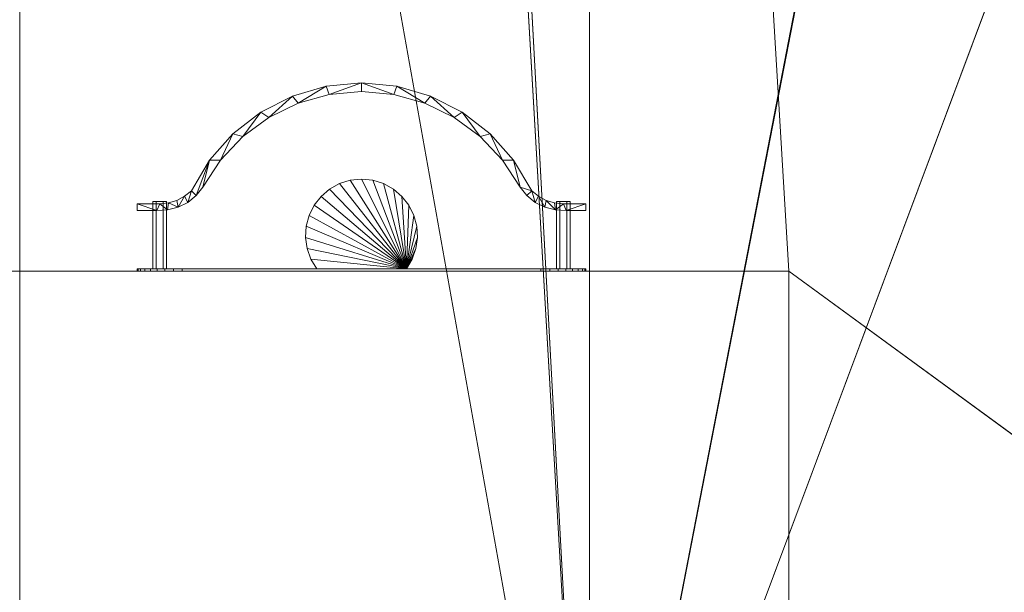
# Model space of a CAD drawing. Header units: inches. Extents: x -263 to 528, y -1 to 602.
# Tile 70 of 256: x -4 to 14, y 119 to 129. Entities that reach past the tile are written whole.
import ezdxf

# ---------------------------------------------------------------- set-up
doc = ezdxf.new("R2010")
doc.units = ezdxf.units.IN
doc.header["$MEASUREMENT"] = 0
for name, color, linetype in [('New_Twindo - Walls', 7, 'Continuous'), ('Twindo - Lighting', 7, 'Continuous'), ('Twindo - Slabs', 7, 'Continuous'), ('Twindo - Walls', 7, 'Continuous')]:
    doc.layers.add(name, color=color, linetype=linetype)
doc.layers.add('Twindo - Lighting_Pen_No__10', color=1, linetype='Continuous', lineweight=18)

# ---------------------------------------------------------------- blocks, each defined once
blk = doc.blocks.new('Wall_508F0D8F-DDAE-401D-A6CD-325CE4ED6477', base_point=(-132, 124.5))
at = {"layer": 'Twindo - Walls', "lineweight": 0}
mesh = blk.add_polyface(dxfattribs=at)
corners = [(-142.5, 124.5, 101), (10, 124.5, 101), (10, 124.5, -6), (-142.5, 124.5, -6), (-132, 124.5, 93.5), (-132, 124.5, 28), (-5, 124.5, 28), (-5, 124.5, 93.5), (-142.5, 104, 101), (10, 104, 101), (10, 104, -6), (-142.5, 104, -6), (-132, 109, 28), (-132, 109, 93.5), (-5, 109, 28), (-5, 109, 93.5)]
mesh.append_faces([[corners[k] for k in face] for face in [(8, 9, 1, 0), (9, 10, 2, 1), (3, 2, 10, 11), (8, 0, 3, 11), (12, 5, 4, 13), (14, 6, 5, 12), (15, 7, 6, 14), (13, 4, 7, 15), (11, 10, 9, 8), (12, 13, 15, 14)]], dxfattribs={"color": 254})
mesh.append_faces([[corners[k] for k in face] for face in [(3, 5, 2), (2, 6, 1)]], dxfattribs={"vtx0": -1, "vtx1": -1, "color": 254})
mesh.append_faces([[corners[k] for k in face] for face in [(7, 0, 1), (0, 4, 5), (2, 5, 6)]], dxfattribs={"vtx0": -1, "vtx2": -1, "color": 254})
mesh.append_faces([[corners[k] for k in face] for face in [(7, 4, 0), (6, 7, 1), (3, 0, 5)]], dxfattribs={"vtx1": -1, "vtx2": -1, "color": 254})
blk = doc.blocks.new('Slab_D0BD3B49-249D-4DA8-80D4-D821BCE50D6B', base_point=(-249.5, 387))
at = {"layer": 'Twindo - Slabs', "lineweight": 0}
mesh = blk.add_polyface(dxfattribs=at)
corners = [(-192, 387), (-249.5, 387), (-249.5, 387, -6), (-192, 387, -6), (-89.75, 579.5), (-249.5, 579.5), (-192, 134.5), (-132, 134.5), (-132, 124.5), (10, 124.5), (10, 13.75), (161.5, 13.75), (161.5, 6.5), (252, 6.5), (252, 14), (415.5, 14), (415.5, 322.5), (222.5, 322.5), (222.5, 357.5), (-4, 357.5), (-4, 413), (101.5, 413), (101.5, 553.5), (-89.75, 553.5), (-249.5, 579.5, -6), (-192, 134.5, -6), (-89.75, 579.5, -6), (-89.75, 553.5, -6), (101.5, 553.5, -6), (101.5, 413, -6), (-4, 413, -6), (-4, 357.5, -6), (222.5, 357.5, -6), (222.5, 322.5, -6), (415.5, 322.5, -6), (415.5, 14, -6), (252, 14, -6), (252, 6.5, -6), (161.5, 6.5, -6), (161.5, 13.75, -6), (10, 13.75, -6), (10, 124.5, -6), (-132, 124.5, -6), (-132, 134.5, -6)]
mesh.append_faces([[corners[k] for k in face] for face in [(0, 1, 2, 3), (1, 5, 24, 2), (6, 0, 3, 25), (5, 4, 26, 24), (7, 6, 25, 43), (8, 7, 43, 42), (9, 8, 42, 41), (10, 9, 41, 40), (11, 10, 40, 39), (12, 11, 39, 38), (13, 12, 38, 37), (14, 13, 37, 36), (15, 14, 36, 35), (16, 15, 35, 34), (17, 16, 34, 33), (18, 17, 33, 32), (19, 18, 32, 31), (20, 19, 31, 30), (21, 20, 30, 29), (22, 21, 29, 28), (23, 22, 28, 27), (4, 23, 27, 26)]], dxfattribs={"color": 254})
mesh.append_faces([[corners[k] for k in face] for face in [(22, 20, 21), (16, 14, 15)]], dxfattribs={"vtx0": -1, "color": 254})
mesh.append_faces([[corners[k] for k in face] for face in [(28, 30, 27), (34, 36, 33)]], dxfattribs={"vtx0": -1, "vtx1": -1, "color": 254})
mesh.append_faces([[corners[k] for k in face] for face in [(4, 0, 7), (19, 23, 8), (19, 9, 11), (43, 3, 26), (42, 27, 31), (39, 41, 31)]], dxfattribs={"vtx0": -1, "vtx1": -1, "vtx2": -1, "color": 254})
mesh.append_faces([[corners[k] for k in face] for face in [(23, 7, 8), (19, 8, 9), (17, 11, 12), (17, 12, 13), (17, 13, 14), (3, 24, 26), (43, 26, 27), (39, 31, 32), (39, 32, 33)]], dxfattribs={"vtx0": -1, "vtx2": -1, "color": 254})
mesh.append_faces([[corners[k] for k in face] for face in [(29, 30, 28), (35, 36, 34)]], dxfattribs={"vtx1": -1, "color": 254})
mesh.append_faces([[corners[k] for k in face] for face in [(4, 5, 0), (23, 4, 7), (19, 20, 23), (22, 23, 20), (18, 19, 11), (17, 18, 11), (16, 17, 14), (42, 43, 27), (30, 31, 27), (41, 42, 31), (38, 39, 33), (37, 38, 33), (36, 37, 33)]], dxfattribs={"vtx1": -1, "vtx2": -1, "color": 254})
mesh.append_faces([[corners[k] for k in face] for face in [(5, 1, 0), (0, 6, 7), (9, 10, 11), (3, 2, 24), (43, 25, 3), (39, 40, 41)]], dxfattribs={"vtx2": -1, "color": 254})
blk = doc.blocks.new('Slab_C16FED3F-F51D-4887-95C2-45D370958F54', base_point=(-255.75, 595))
at = {"layer": 'Twindo - Slabs', "lineweight": 0}
mesh = blk.add_polyface(dxfattribs=at)
corners = [(95.5, 568, 128), (95.5, 570, 128), (-75.75, 570, 128), (-75.75, 595, 128), (-255.75, 595, 128), (-255.75, 379, 128), (-198, 379, 128), (-198, 134.5, 128), (-136, 134.5, 128), (-136, 110.5, 128), (6.5, 110.5, 128), (6.5, 6.5, 128), (315.5, 6.5, 128), (315.5, 8, 128), (378.5, 8, 128), (378.5, 6.5, 128), (523, 6.5, 128), (523, 132.25, 128), (421.5, 132.25, 128), (421.5, 333, 128), (239, 333, 128), (239, 391.501, 128), (240, 391.501, 128), (240, 457, 128), (237, 457, 128), (237, 568, 128), (201, 127.5, 128), (201, 128.125, 128), (244.5, 128.125, 128), (244.5, 127.5, 128), (244.5, 15, 128), (161.5, 15, 128), (161.5, 146.5, 128), (200.935, 146.5, 128), (200.997, 146.5, 128), (200.997, 128.5, 128), (95.5, 568, 101), (95.5, 570, 101), (-75.75, 570, 101), (-75.75, 595, 101), (-255.75, 595, 101), (-255.75, 379, 101), (-198, 379, 101), (-198, 134.5, 101), (-136, 134.5, 101), (-136, 110.5, 101), (6.5, 110.5, 101), (6.5, 6.5, 101), (315.5, 6.5, 101), (315.5, 8, 101), (378.5, 8, 101), (378.5, 6.5, 101), (523, 6.5, 101), (523, 132.25, 101), (421.5, 132.25, 101), (421.5, 333, 101), (239, 333, 101), (239, 391.501, 101), (240, 391.501, 101), (240, 457, 101), (237, 457, 101), (237, 568, 101), (201, 127.5, 120), (201, 128, 120), (201, 128.125, 120), (244.5, 128.125, 120), (244.5, 128, 120), (244.5, 127.5, 120), (244.5, 127.5, 101), (244.5, 15, 101), (161.5, 15, 101), (161.5, 146.5, 101), (200.935, 146.5, 101), (200.997, 146.5, 101), (200.997, 128.5, 114.5), (201, 127.5, 101)]
mesh.append_faces([[corners[k] for k in face] for face in [(36, 37, 1, 0), (37, 38, 2, 1), (38, 39, 3, 2), (39, 40, 4, 3), (40, 41, 5, 4), (41, 42, 6, 5), (42, 43, 7, 6), (43, 44, 8, 7), (44, 45, 9, 8), (45, 46, 10, 9), (46, 47, 11, 10), (47, 48, 12, 11), (48, 49, 13, 12), (49, 50, 14, 13), (50, 51, 15, 14), (51, 52, 16, 15), (52, 53, 17, 16), (53, 54, 18, 17), (54, 55, 19, 18), (55, 56, 20, 19), (56, 57, 21, 20), (57, 58, 22, 21), (58, 59, 23, 22), (59, 60, 24, 23), (60, 61, 25, 24), (61, 36, 0, 25), (28, 27, 64, 65), (69, 70, 31, 30), (70, 71, 32, 31), (33, 32, 71, 72), (33, 72, 73, 34), (34, 73, 74, 35), (62, 67, 66, 63), (65, 64, 63, 66), (67, 62, 75, 68), (72, 74, 73)]], dxfattribs={"color": 254})
mesh.append_faces([[corners[k] for k in face] for face in [(23, 21, 22), (27, 63, 64), (29, 66, 67), (29, 69, 30), (75, 74, 72), (52, 54, 53)]], dxfattribs={"vtx0": -1, "color": 254})
mesh.append_faces([[corners[k] for k in face] for face in [(16, 18, 15), (59, 57, 60)]], dxfattribs={"vtx0": -1, "vtx1": -1, "color": 254})
mesh.append_faces([[corners[k] for k in face] for face in [(3, 6, 8), (31, 0, 11), (0, 32, 34), (24, 34, 27), (20, 24, 27), (28, 30, 12), (20, 28, 13), (75, 26, 74), (44, 42, 39), (47, 36, 70), (75, 60, 56), (49, 68, 56)]], dxfattribs={"vtx0": -1, "vtx1": -1, "vtx2": -1, "color": 254})
mesh.append_faces([[corners[k] for k in face] for face in [(2, 8, 9), (2, 9, 10), (0, 10, 11), (20, 27, 28), (30, 11, 12), (28, 12, 13), (20, 13, 14), (18, 14, 15), (42, 40, 39), (44, 39, 38), (46, 38, 37), (46, 37, 36), (72, 36, 61), (75, 61, 60), (47, 70, 69), (49, 69, 68), (50, 56, 55), (50, 55, 54)]], dxfattribs={"vtx0": -1, "vtx2": -1, "color": 254})
mesh.append_faces([[corners[k] for k in face] for face in [(17, 18, 16), (58, 57, 59)]], dxfattribs={"vtx1": -1, "color": 254})
mesh.append_faces([[corners[k] for k in face] for face in [(3, 4, 6), (2, 3, 8), (1, 2, 10), (0, 1, 10), (31, 32, 0), (25, 0, 34), (24, 25, 34), (20, 21, 24), (23, 24, 21), (30, 31, 11), (19, 20, 14), (18, 19, 14), (45, 44, 38), (46, 45, 38), (47, 46, 36), (71, 70, 36), (72, 71, 36), (75, 72, 61), (57, 56, 60), (68, 75, 56), (48, 47, 69), (49, 48, 69), (50, 49, 56), (51, 50, 54), (52, 51, 54)]], dxfattribs={"vtx1": -1, "vtx2": -1, "color": 254})
mesh.append_faces([[corners[k] for k in face] for face in [(4, 5, 6), (6, 7, 8), (26, 35, 74), (42, 41, 40), (44, 43, 42)]], dxfattribs={"vtx2": -1, "color": 254})
mesh.append_faces([[corners[k] for k in face] for face in [(27, 26, 62, 63), (29, 28, 65, 66), (29, 67, 68, 69)]], dxfattribs={"vtx3": -1, "color": 254})
blk = doc.blocks.new('Slab_ED5BE3F0-089E-41BE-87EB-5EA2DDB2F362', base_point=(-198, 134.5))
at = {"layer": 'Twindo - Slabs', "lineweight": 0}
mesh = blk.add_polyface(dxfattribs=at)
corners = [(-198, 134.5, 254), (-198, 134.5, 246.5), (-136, 134.5, 246.5), (-136, 134.5, 254), (-198, 379, 254), (-198, 379, 246.5), (-75.75, 379, 246.5), (-75.75, 378, 246.5), (-9, 378, 246.5), (-9, 395.501, 246.5), (113, 395.501, 246.5), (113, 397.501, 246.5), (155, 397.501, 246.5), (155, 197, 246.5), (150.5, 197, 246.5), (150.5, 6.5, 246.5), (6.5, 6.5, 246.5), (6.5, 110.5, 246.5), (-136, 110.5, 246.5), (-136, 110.5, 254), (6.5, 110.5, 254), (6.5, 6.5, 254), (150.5, 6.5, 254), (150.5, 197, 254), (155, 197, 254), (155, 397.501, 254), (113, 397.501, 254), (113, 395.501, 254), (-9, 395.501, 254), (-9, 378, 254), (-75.75, 378, 254), (-75.75, 379, 254)]
mesh.append_faces([[corners[k] for k in face] for face in [(0, 1, 2, 3), (4, 5, 1, 0), (3, 2, 18, 19), (31, 6, 5, 4), (30, 7, 6, 31), (29, 8, 7, 30), (28, 9, 8, 29), (27, 10, 9, 28), (26, 11, 10, 27), (25, 12, 11, 26), (24, 13, 12, 25), (23, 14, 13, 24), (22, 15, 14, 23), (21, 16, 15, 22), (20, 17, 16, 21), (19, 18, 17, 20)]], dxfattribs={"color": 254})
mesh.append_faces([[corners[k] for k in face] for face in [(25, 23, 24)]], dxfattribs={"vtx0": -1, "color": 254})
mesh.append_faces([[corners[k] for k in face] for face in [(12, 14, 11)]], dxfattribs={"vtx0": -1, "vtx1": -1, "color": 254})
mesh.append_faces([[corners[k] for k in face] for face in [(2, 5, 6), (2, 6, 7), (18, 7, 8), (17, 8, 9), (17, 9, 10), (14, 10, 11), (30, 3, 19), (29, 19, 20), (27, 20, 21), (27, 21, 22), (27, 22, 23)]], dxfattribs={"vtx0": -1, "vtx2": -1, "color": 254})
mesh.append_faces([[corners[k] for k in face] for face in [(13, 14, 12)]], dxfattribs={"vtx1": -1, "color": 254})
mesh.append_faces([[corners[k] for k in face] for face in [(18, 2, 7), (17, 18, 8), (16, 17, 10), (15, 16, 10), (14, 15, 10), (31, 4, 3), (30, 31, 3), (29, 30, 19), (28, 29, 20), (27, 28, 20), (26, 27, 23), (25, 26, 23)]], dxfattribs={"vtx1": -1, "vtx2": -1, "color": 254})
mesh.append_faces([[corners[k] for k in face] for face in [(2, 1, 5), (4, 0, 3)]], dxfattribs={"vtx2": -1, "color": 254})
blk = doc.blocks.new('Wall_DFD9C95A-FD87-4EB6-9221-E0FE076AA1AA', base_point=(-3.5, 348.5))
at = {"layer": 'New_Twindo - Walls', "lineweight": 0}
mesh = blk.add_polyface(dxfattribs=at)
corners = [(6.5, 274.079, 232.773), (6.5, 307.472, 229.1), (6.5, 340.507, 223), (6.5, 340.507, 128), (6.5, 348.5, 128), (6.5, 348.5, 246.5), (6.5, 110.5, 246.5), (6.5, 110.5, 128), (6.5, 140.507, 128), (6.5, 140.507, 223), (6.5, 173.543, 229.1), (6.5, 206.936, 232.773), (6.5, 240.507, 234), (-3.5, 274.079, 232.773), (-3.5, 307.472, 229.1), (-3.5, 340.507, 223), (-3.5, 340.507, 128), (-3.5, 348.5, 128), (-3.5, 348.5, 246.5), (-3.5, 110.5, 246.5), (-3.5, 110.5, 128), (-3.5, 140.507, 128), (-3.5, 140.507, 223), (-3.5, 173.543, 229.1), (-3.5, 206.936, 232.773), (-3.5, 240.507, 234)]
mesh.append_faces([[corners[k] for k in face] for face in [(1, 0, 13, 14), (2, 1, 14, 15), (3, 2, 15, 16), (3, 16, 17, 4), (18, 5, 4, 17), (6, 5, 18, 19), (6, 19, 20, 7), (21, 8, 7, 20), (9, 8, 21, 22), (10, 9, 22, 23), (11, 10, 23, 24), (12, 11, 24, 25), (0, 12, 25, 13)]], dxfattribs={"color": 254})
mesh.append_faces([[corners[k] for k in face] for face in [(4, 2, 3), (20, 22, 21)]], dxfattribs={"vtx0": -1, "color": 254})
mesh.append_faces([[corners[k] for k in face] for face in [(7, 9, 6), (17, 15, 18)]], dxfattribs={"vtx0": -1, "vtx1": -1, "color": 254})
mesh.append_faces([[corners[k] for k in face] for face in [(12, 5, 6), (5, 12, 0), (5, 0, 1), (5, 1, 2), (25, 19, 18), (19, 25, 24), (19, 24, 23), (19, 23, 22)]], dxfattribs={"vtx0": -1, "vtx2": -1, "color": 254})
mesh.append_faces([[corners[k] for k in face] for face in [(8, 9, 7), (16, 15, 17)]], dxfattribs={"vtx1": -1, "color": 254})
mesh.append_faces([[corners[k] for k in face] for face in [(11, 12, 6), (10, 11, 6), (9, 10, 6), (4, 5, 2), (13, 25, 18), (14, 13, 18), (15, 14, 18), (20, 19, 22)]], dxfattribs={"vtx1": -1, "vtx2": -1, "color": 254})
blk = doc.blocks.new('Lamp_B5BAC712-A157-4F67-9B53-71DE8346F97B')
at = {"layer": 'Twindo - Lighting', "lineweight": 0}
mesh = blk.add_polyface(dxfattribs=at)
corners = [(0.026, 126.45, 59), (0.417, 126.862, 59), (0.417, 126.862, 71), (0.026, 126.45, 71), (0.875, 127.198, 59), (0.875, 127.198, 71), (1.387, 127.446, 59), (1.387, 127.446, 71), (1.934, 127.598, 59), (1.934, 127.598, 71), (2.5, 127.65, 59), (2.5, 127.65, 71), (2.5, 127.803, 59), (2.5, 127.803, 71), (1.882, 127.745, 59), (1.882, 127.745, 71), (1.286, 127.572, 59), (1.286, 127.572, 71), (0.732, 127.291, 59), (0.732, 127.291, 71), (0.241, 126.911, 59), (0.241, 126.911, 71), (2.5, 127.65, 59), (2.5, 127.65, 71), (2.5, 127.803, 71), (2.5, 127.803, 59), (2.5, 126.114, 59), (2.303, 126.094, 59), (2.303, 126.094, 59.984), (2.5, 126.114, 59.984), (2.114, 126.035, 59), (2.114, 126.035, 59.984), (1.941, 125.94, 59), (1.941, 125.94, 59.984), (1.79, 125.812, 59), (1.79, 125.812, 59.984), (1.668, 125.656, 59), (1.668, 125.656, 59.984), (3.287, 124.539, 59), (2.5, 126.114, 70.016), (2.303, 126.094, 70.016), (2.303, 126.094, 71), (2.5, 126.114, 71), (2.114, 126.035, 70.016), (2.114, 126.035, 71), (1.941, 125.94, 70.016), (1.941, 125.94, 71), (1.79, 125.812, 70.016), (1.79, 125.812, 71), (1.668, 125.656, 70.016), (1.668, 125.656, 71), (3.287, 124.539, 70.016), (3.287, 124.539, 71), (2.5, 126.114, 59.984), (2.303, 126.094, 59.984), (2.303, 126.094, 70.016), (2.5, 126.114, 70.016), (2.114, 126.035, 59.984), (2.114, 126.035, 70.016), (1.941, 125.94, 59.984), (1.941, 125.94, 70.016), (1.79, 125.812, 59.984), (1.79, 125.812, 70.016), (1.668, 125.656, 59.984), (1.668, 125.656, 70.016), (3.287, 124.539, 59.984), (3.287, 124.539, 70.016)]
mesh.append_faces([[corners[k] for k in face] for face in [(53, 54, 55, 56), (54, 57, 58, 55), (57, 59, 60, 58), (59, 61, 62, 60), (61, 63, 64, 62)]], dxfattribs={"color": 7})
mesh.append_faces([[corners[k] for k in face] for face in [(0, 1, 2, 3), (1, 4, 5, 2), (4, 6, 7, 5), (6, 8, 9, 7), (8, 10, 11, 9), (10, 12, 13, 11), (12, 14, 15, 13), (14, 16, 17, 15), (16, 18, 19, 17), (18, 20, 21, 19), (22, 23, 24, 25)]], dxfattribs={"color": 9})
mesh.append_faces([[corners[k] for k in face] for face in [(26, 27, 28, 29), (27, 30, 31, 28), (30, 32, 33, 31), (32, 34, 35, 33), (34, 36, 37, 35), (39, 40, 41, 42), (40, 43, 44, 41), (43, 45, 46, 44), (45, 47, 48, 46), (47, 49, 50, 48)]], dxfattribs={"color": 252})
mesh.append_faces([[corners[k] for k in face] for face in [(14, 8, 6), (16, 6, 4), (18, 4, 1), (20, 1, 0), (9, 13, 15), (7, 15, 17), (5, 17, 19), (2, 19, 21)]], dxfattribs={"vtx0": -1, "vtx2": -1, "color": 9})
mesh.append_faces([[corners[k] for k in face] for face in [(65, 59, 57, 54), (66, 58, 60, 62)]], dxfattribs={"vtx0": -1, "vtx3": -1, "color": 7})
mesh.append_faces([[corners[k] for k in face] for face in [(38, 32, 30, 27), (51, 45, 43, 40), (52, 44, 46, 48)]], dxfattribs={"vtx0": -1, "vtx3": -1, "color": 252})
mesh.append_faces([[corners[k] for k in face] for face in [(14, 12, 8), (16, 14, 6), (18, 16, 4), (20, 18, 1), (7, 9, 15), (5, 7, 17), (2, 5, 19), (3, 2, 21)]], dxfattribs={"vtx1": -1, "vtx2": -1, "color": 9})
mesh.append_faces([[corners[k] for k in face] for face in [(12, 10, 8), (9, 11, 13)]], dxfattribs={"vtx2": -1, "color": 9})
mesh = blk.add_polyface(dxfattribs=at)
corners = [(4.583, 126.862, 59), (4.583, 126.862, 71), (4.125, 127.198, 71), (4.125, 127.198, 59), (3.613, 127.446, 71), (3.613, 127.446, 59), (3.066, 127.598, 71), (3.066, 127.598, 59), (2.5, 127.65, 71), (2.5, 127.65, 59), (2.5, 127.803, 59), (2.5, 127.803, 71), (3.118, 127.745, 71), (3.118, 127.745, 59), (3.714, 127.572, 71), (3.714, 127.572, 59), (4.268, 127.291, 71), (4.268, 127.291, 59), (3.332, 125.656, 59), (3.21, 125.812, 59), (3.21, 125.812, 59.984), (3.332, 125.656, 59.984), (3.059, 125.94, 59), (3.059, 125.94, 59.984), (2.886, 126.035, 59), (2.886, 126.035, 59.984), (2.697, 126.094, 59), (2.697, 126.094, 59.984), (2.5, 126.114, 59), (2.5, 126.114, 59.984), (3.287, 124.539, 59), (2.303, 126.094, 59), (3.287, 124.539, 59.984), (2.303, 126.094, 59.984), (2.114, 126.035, 59.984), (3.332, 125.656, 70.016), (3.21, 125.812, 70.016), (3.21, 125.812, 71), (3.332, 125.656, 71), (3.059, 125.94, 70.016), (3.059, 125.94, 71), (2.886, 126.035, 70.016), (2.886, 126.035, 71), (2.697, 126.094, 70.016), (2.697, 126.094, 71), (2.5, 126.114, 70.016), (2.5, 126.114, 71), (3.287, 124.539, 70.016), (2.303, 126.094, 70.016), (3.287, 124.539, 71), (2.303, 126.094, 71), (2.114, 126.035, 71), (3.332, 125.656, 59.984), (3.21, 125.812, 59.984), (3.21, 125.812, 70.016), (3.332, 125.656, 70.016), (3.059, 125.94, 59.984), (3.059, 125.94, 70.016), (2.886, 126.035, 59.984), (2.886, 126.035, 70.016), (2.697, 126.094, 59.984), (2.697, 126.094, 70.016), (2.5, 126.114, 59.984), (2.5, 126.114, 70.016), (3.287, 124.539, 59.984), (2.303, 126.094, 59.984), (3.287, 124.539, 70.016), (2.303, 126.094, 70.016), (2.114, 126.035, 70.016)]
mesh.append_faces([[corners[k] for k in face] for face in [(52, 53, 54, 55), (53, 56, 57, 54), (56, 58, 59, 57), (58, 60, 61, 59), (60, 62, 63, 61)]], dxfattribs={"color": 7})
mesh.append_faces([[corners[k] for k in face] for face in [(0, 1, 2, 3), (3, 2, 4, 5), (5, 4, 6, 7), (7, 6, 8, 9), (10, 11, 12, 13), (13, 12, 14, 15), (15, 14, 16, 17)]], dxfattribs={"color": 9})
mesh.append_faces([[corners[k] for k in face] for face in [(18, 19, 20, 21), (19, 22, 23, 20), (22, 24, 25, 23), (24, 26, 27, 25), (26, 28, 29, 27), (35, 36, 37, 38), (36, 39, 40, 37), (39, 41, 42, 40), (41, 43, 44, 42), (43, 45, 46, 44)]], dxfattribs={"color": 252})
mesh.append_faces([[corners[k] for k in face] for face in [(10, 7, 9)]], dxfattribs={"vtx0": -1, "color": 9})
mesh.append_faces([[corners[k] for k in face] for face in [(11, 6, 12)]], dxfattribs={"vtx0": -1, "vtx1": -1, "color": 9})
mesh.append_faces([[corners[k] for k in face] for face in [(17, 0, 3), (15, 3, 5), (13, 5, 7), (2, 16, 14), (4, 14, 12)]], dxfattribs={"vtx0": -1, "vtx2": -1, "color": 9})
mesh.append_faces([[corners[k] for k in face] for face in [(64, 65, 62, 60), (64, 60, 58, 56), (66, 54, 57, 59), (66, 59, 61, 63), (66, 63, 67, 68)]], dxfattribs={"vtx0": -1, "vtx3": -1, "color": 7})
mesh.append_faces([[corners[k] for k in face] for face in [(30, 31, 28, 26), (30, 26, 24, 22), (32, 25, 27, 29), (32, 29, 33, 34), (47, 48, 45, 43), (47, 43, 41, 39), (49, 42, 44, 46), (49, 46, 50, 51)]], dxfattribs={"vtx0": -1, "vtx3": -1, "color": 252})
mesh.append_faces([[corners[k] for k in face] for face in [(8, 6, 11)]], dxfattribs={"vtx1": -1, "color": 9})
mesh.append_faces([[corners[k] for k in face] for face in [(15, 17, 3), (13, 15, 5), (10, 13, 7), (2, 1, 16), (4, 2, 14), (6, 4, 12)]], dxfattribs={"vtx1": -1, "vtx2": -1, "color": 9})
mesh = blk.add_polyface(dxfattribs=at)
corners = [(5.72, 125.622, 59), (5.72, 125.622, 71), (5.551, 125.707, 71), (5.551, 125.707, 59), (5.403, 125.827, 71), (5.403, 125.827, 59), (5.284, 125.974, 71), (5.284, 125.974, 59), (4.974, 126.45, 71), (4.974, 126.45, 59), (4.583, 126.862, 71), (4.583, 126.862, 59), (4.268, 127.291, 59), (4.268, 127.291, 71), (4.759, 126.911, 71), (4.759, 126.911, 59), (5.17, 126.446, 71), (5.17, 126.446, 59), (5.487, 125.912, 71), (5.487, 125.912, 59), (5.606, 125.814, 71), (5.606, 125.814, 59), (5.742, 125.741, 71), (5.742, 125.741, 59), (5.89, 125.696, 71), (5.89, 125.696, 59), (6.043, 125.681, 71), (6.043, 125.681, 59), (6.437, 125.681, 71), (6.437, 125.681, 59), (6.437, 125.563, 71), (6.437, 125.563, 59), (6.092, 125.563, 59), (5.903, 125.573, 59), (6.092, 125.563, 71), (5.903, 125.573, 71), (5.925, 125.72, 59.394), (5.984, 125.72, 59.496), (6.102, 125.72, 59.496), (6.161, 125.72, 59.394), (6.102, 125.72, 59.291), (5.984, 125.72, 59.291), (5.925, 125.72, 70.606), (5.984, 125.72, 70.709), (6.102, 125.72, 70.709), (6.161, 125.72, 70.606), (6.102, 125.72, 70.504), (5.984, 125.72, 70.504)]
mesh.append_faces([[corners[k] for k in face] for face in [(0, 1, 2, 3), (3, 2, 4, 5), (5, 4, 6, 7), (7, 6, 8, 9), (9, 8, 10, 11), (12, 13, 14, 15), (15, 14, 16, 17), (17, 16, 18, 19), (19, 18, 20, 21), (21, 20, 22, 23), (23, 22, 24, 25), (25, 24, 26, 27), (27, 26, 28, 29), (29, 28, 30, 31)]], dxfattribs={"color": 9})
mesh.append_faces([[corners[k] for k in face] for face in [(36, 39, 40, 41), (42, 45, 46, 47)]], dxfattribs={"vtx0": -1, "color": 252})
mesh.append_faces([[corners[k] for k in face] for face in [(27, 32, 33), (23, 33, 0), (21, 0, 3), (19, 3, 5), (19, 5, 7), (17, 7, 9), (15, 9, 11), (34, 28, 26), (35, 26, 24), (35, 24, 22), (1, 22, 20), (2, 20, 18), (6, 18, 16), (8, 16, 14), (10, 14, 13)]], dxfattribs={"vtx0": -1, "vtx2": -1, "color": 9})
mesh.append_faces([[corners[k] for k in face] for face in [(27, 29, 32), (25, 27, 33), (23, 25, 33), (21, 23, 0), (19, 21, 3), (17, 19, 7), (15, 17, 9), (12, 15, 11), (35, 34, 26), (1, 35, 22), (2, 1, 20), (4, 2, 18), (6, 4, 18), (8, 6, 16), (10, 8, 14)]], dxfattribs={"vtx1": -1, "vtx2": -1, "color": 9})
mesh.append_faces([[corners[k] for k in face] for face in [(34, 30, 28)]], dxfattribs={"vtx2": -1, "color": 9})
mesh.append_faces([[corners[k] for k in face] for face in [(36, 37, 38, 39), (42, 43, 44, 45)]], dxfattribs={"vtx3": -1, "color": 252})
mesh = blk.add_polyface(dxfattribs=at)
corners = [(-1.437, 125.563, 59), (-1.092, 125.563, 59), (-1.092, 125.563, 71), (-1.437, 125.563, 71), (-0.903, 125.573, 59), (-0.903, 125.573, 71), (-0.72, 125.622, 59), (-0.72, 125.622, 71), (-0.551, 125.707, 59), (-0.551, 125.707, 71), (-0.403, 125.827, 59), (-0.403, 125.827, 71), (-0.284, 125.974, 59), (-0.284, 125.974, 71), (0.026, 126.45, 59), (0.026, 126.45, 71), (0.241, 126.911, 59), (-0.17, 126.446, 59), (-0.17, 126.446, 71), (0.241, 126.911, 71), (-0.487, 125.912, 59), (-0.487, 125.912, 71), (-0.606, 125.814, 59), (-0.606, 125.814, 71), (-0.742, 125.741, 59), (-0.742, 125.741, 71), (-0.89, 125.696, 59), (-0.89, 125.696, 71), (-1.043, 125.681, 59), (-1.043, 125.681, 71), (-1.437, 125.681, 59), (-1.437, 125.681, 71), (-1.161, 125.72, 59.394), (-1.102, 125.72, 59.496), (-0.984, 125.72, 59.496), (-0.925, 125.72, 59.394), (-0.984, 125.72, 59.291), (-1.102, 125.72, 59.291), (-1.102, 124.539, 70.504), (-1.161, 124.539, 70.606), (-1.161, 125.72, 70.606), (-1.102, 125.72, 70.504), (-1.102, 125.72, 70.709), (-0.984, 125.72, 70.709), (-0.925, 125.72, 70.606), (-0.984, 125.72, 70.504)]
mesh.append_faces([[corners[k] for k in face] for face in [(0, 1, 2, 3), (1, 4, 5, 2), (4, 6, 7, 5), (6, 8, 9, 7), (8, 10, 11, 9), (10, 12, 13, 11), (12, 14, 15, 13), (16, 17, 18, 19), (17, 20, 21, 18), (20, 22, 23, 21), (22, 24, 25, 23), (24, 26, 27, 25), (26, 28, 29, 27), (28, 30, 31, 29), (30, 0, 3, 31)]], dxfattribs={"color": 9})
mesh.append_faces([[corners[k] for k in face] for face in [(38, 39, 40, 41)]], dxfattribs={"color": 252})
mesh.append_faces([[corners[k] for k in face] for face in [(30, 1, 0)]], dxfattribs={"vtx0": -1, "color": 9})
mesh.append_faces([[corners[k] for k in face] for face in [(32, 35, 36, 37), (40, 44, 45, 41)]], dxfattribs={"vtx0": -1, "color": 252})
mesh.append_faces([[corners[k] for k in face] for face in [(31, 2, 29)]], dxfattribs={"vtx0": -1, "vtx1": -1, "color": 9})
mesh.append_faces([[corners[k] for k in face] for face in [(17, 14, 12), (17, 12, 10), (20, 10, 8), (22, 8, 6), (26, 6, 4), (28, 4, 1), (15, 19, 18), (11, 18, 21), (9, 21, 23), (7, 23, 25), (7, 25, 27), (5, 27, 29)]], dxfattribs={"vtx0": -1, "vtx2": -1, "color": 9})
mesh.append_faces([[corners[k] for k in face] for face in [(3, 2, 31)]], dxfattribs={"vtx1": -1, "color": 9})
mesh.append_faces([[corners[k] for k in face] for face in [(17, 16, 14), (20, 17, 10), (22, 20, 8), (24, 22, 6), (26, 24, 6), (28, 26, 4), (30, 28, 1), (13, 15, 18), (11, 13, 18), (9, 11, 21), (7, 9, 23), (5, 7, 27), (2, 5, 29)]], dxfattribs={"vtx1": -1, "vtx2": -1, "color": 9})
mesh.append_faces([[corners[k] for k in face] for face in [(32, 33, 34, 35), (40, 42, 43, 44)]], dxfattribs={"vtx3": -1, "color": 252})
mesh = blk.add_polyface(dxfattribs=at)
corners = [(-0.65, 124.5, 59), (-0.65, 124.539, 59), (5.65, 124.539, 59), (5.65, 124.5, 59), (5.65, 124.5, 71), (5.65, 124.539, 71), (-0.65, 124.539, 71), (-0.65, 124.5, 71), (1.668, 125.656, 59), (1.58, 125.479, 59), (1.58, 125.479, 59.984), (1.668, 125.656, 59.984), (1.529, 125.288, 59), (1.529, 125.288, 59.984), (1.517, 125.091, 59), (1.517, 125.091, 59.984), (1.544, 124.895, 59), (1.544, 124.895, 59.984), (1.61, 124.709, 59), (1.61, 124.709, 59.984), (1.713, 124.539, 59), (1.713, 124.539, 59.984), (3.287, 124.539, 59), (3.287, 124.539, 59.984), (1.79, 125.812, 59), (1.941, 125.94, 59), (2.114, 126.035, 59.984), (1.941, 125.94, 59.984), (1.79, 125.812, 59.984), (1.668, 125.656, 70.016), (1.58, 125.479, 70.016), (1.58, 125.479, 71), (1.668, 125.656, 71), (1.529, 125.288, 70.016), (1.529, 125.288, 71), (1.517, 125.091, 70.016), (1.517, 125.091, 71), (1.544, 124.895, 70.016), (1.544, 124.895, 71), (1.61, 124.709, 70.016), (1.61, 124.709, 71), (1.713, 124.539, 70.016), (1.713, 124.539, 71), (3.287, 124.539, 70.016), (3.287, 124.539, 71), (1.79, 125.812, 70.016), (1.941, 125.94, 70.016), (1.79, 125.812, 71), (1.668, 125.656, 59.984), (1.58, 125.479, 59.984), (1.58, 125.479, 70.016), (1.668, 125.656, 70.016), (1.529, 125.288, 59.984), (1.529, 125.288, 70.016), (1.517, 125.091, 59.984), (1.517, 125.091, 70.016), (1.544, 124.895, 59.984), (1.544, 124.895, 70.016), (1.61, 124.709, 59.984), (1.61, 124.709, 70.016), (1.713, 124.539, 59.984), (1.713, 124.539, 70.016), (3.287, 124.539, 59.984), (3.287, 124.539, 70.016), (1.79, 125.812, 59.984), (1.941, 125.94, 59.984), (1.79, 125.812, 70.016)]
mesh.append_faces([[corners[k] for k in face] for face in [(48, 49, 50, 51), (49, 52, 53, 50), (52, 54, 55, 53), (54, 56, 57, 55), (56, 58, 59, 57), (58, 60, 61, 59), (60, 62, 63, 61)]], dxfattribs={"color": 7})
mesh.append_faces([[corners[k] for k in face] for face in [(0, 1, 2, 3), (4, 5, 6, 7), (8, 9, 10, 11), (9, 12, 13, 10), (12, 14, 15, 13), (14, 16, 17, 15), (16, 18, 19, 17), (18, 20, 21, 19), (20, 22, 23, 21), (29, 30, 31, 32), (30, 33, 34, 31), (33, 35, 36, 34), (35, 37, 38, 36), (37, 39, 40, 38), (39, 41, 42, 40), (41, 43, 44, 42)]], dxfattribs={"color": 252})
mesh.append_faces([[corners[k] for k in face] for face in [(63, 59, 61)]], dxfattribs={"vtx0": -1, "color": 7})
mesh.append_faces([[corners[k] for k in face] for face in [(23, 19, 21), (44, 40, 42)]], dxfattribs={"vtx0": -1, "color": 252})
mesh.append_faces([[corners[k] for k in face] for face in [(62, 56, 54, 52), (62, 52, 49, 48), (62, 48, 64, 65), (63, 66, 51, 50), (63, 50, 53, 55), (63, 55, 57, 59)]], dxfattribs={"vtx0": -1, "vtx3": -1, "color": 7})
mesh.append_faces([[corners[k] for k in face] for face in [(22, 16, 14, 12), (22, 12, 9, 8), (22, 8, 24, 25), (23, 26, 27, 28), (23, 28, 11, 10), (23, 10, 13, 15), (23, 15, 17, 19), (43, 37, 35, 33), (43, 33, 30, 29), (43, 29, 45, 46), (44, 47, 32, 31), (44, 31, 34, 36), (44, 36, 38, 40)]], dxfattribs={"vtx0": -1, "vtx3": -1, "color": 252})
mesh.append_faces([[corners[k] for k in face] for face in [(62, 60, 58, 56)]], dxfattribs={"vtx3": -1, "color": 7})
mesh.append_faces([[corners[k] for k in face] for face in [(22, 20, 18, 16), (43, 41, 39, 37)]], dxfattribs={"vtx3": -1, "color": 252})
mesh = blk.add_polyface(dxfattribs=at)
corners = [(-0.65, 124.5, 59), (5.65, 124.5, 59), (5.803, 124.5, 59.015), (5.951, 124.5, 59.06), (6.087, 124.5, 59.133), (6.206, 124.5, 59.231), (6.087, 124.5, 70.867), (5.951, 124.5, 70.94), (5.803, 124.5, 70.985), (5.65, 124.5, 71), (-0.65, 124.5, 71), (-0.65, 124.539, 59), (-0.65, 124.539, 71), (5.65, 124.539, 71), (5.803, 124.539, 70.985), (5.951, 124.539, 70.94), (6.087, 124.539, 70.867), (5.951, 124.539, 59.06), (5.803, 124.539, 59.015), (5.65, 124.539, 59), (3.287, 124.539, 59), (3.39, 124.709, 59), (3.39, 124.709, 59.984), (3.287, 124.539, 59.984), (3.456, 124.895, 59), (3.456, 124.895, 59.984), (3.483, 125.091, 59), (3.483, 125.091, 59.984), (3.471, 125.288, 59), (3.471, 125.288, 59.984), (3.42, 125.479, 59), (3.42, 125.479, 59.984), (3.332, 125.656, 59), (3.332, 125.656, 59.984), (3.059, 125.94, 59), (3.21, 125.812, 59), (3.21, 125.812, 59.984), (3.059, 125.94, 59.984), (2.886, 126.035, 59.984), (3.287, 124.539, 70.016), (3.39, 124.709, 70.016), (3.39, 124.709, 71), (3.287, 124.539, 71), (3.456, 124.895, 70.016), (3.456, 124.895, 71), (3.483, 125.091, 70.016), (3.483, 125.091, 71), (3.471, 125.288, 70.016), (3.471, 125.288, 71), (3.42, 125.479, 70.016), (3.42, 125.479, 71), (3.332, 125.656, 70.016), (3.332, 125.656, 71), (3.059, 125.94, 70.016), (3.21, 125.812, 70.016), (3.21, 125.812, 71), (3.059, 125.94, 71), (2.886, 126.035, 71), (3.287, 124.539, 59.984), (3.39, 124.709, 59.984), (3.39, 124.709, 70.016), (3.287, 124.539, 70.016), (3.456, 124.895, 59.984), (3.456, 124.895, 70.016), (3.483, 125.091, 59.984), (3.483, 125.091, 70.016), (3.471, 125.288, 59.984), (3.471, 125.288, 70.016), (3.42, 125.479, 59.984), (3.42, 125.479, 70.016), (3.332, 125.656, 59.984), (3.332, 125.656, 70.016), (3.059, 125.94, 59.984), (3.21, 125.812, 59.984), (3.21, 125.812, 70.016)]
mesh.append_faces([[corners[k] for k in face] for face in [(58, 59, 60, 61), (59, 62, 63, 60), (62, 64, 65, 63), (64, 66, 67, 65), (66, 68, 69, 67), (68, 70, 71, 69)]], dxfattribs={"color": 7})
mesh.append_faces([[corners[k] for k in face] for face in [(20, 21, 22, 23), (21, 24, 25, 22), (24, 26, 27, 25), (26, 28, 29, 27), (28, 30, 31, 29), (30, 32, 33, 31), (39, 40, 41, 42), (40, 43, 44, 41), (43, 45, 46, 44), (45, 47, 48, 46), (47, 49, 50, 48), (49, 51, 52, 50)]], dxfattribs={"color": 252})
mesh.append_faces([[corners[k] for k in face] for face in [(58, 62, 59)]], dxfattribs={"vtx0": -1, "color": 7})
mesh.append_faces([[corners[k] for k in face] for face in [(11, 17, 18, 19), (20, 24, 21), (39, 43, 40)]], dxfattribs={"vtx0": -1, "color": 252})
mesh.append_faces([[corners[k] for k in face] for face in [(58, 72, 73, 70), (58, 70, 68, 66), (58, 66, 64, 62), (61, 65, 67, 69), (61, 69, 71, 74)]], dxfattribs={"vtx0": -1, "vtx3": -1, "color": 7})
mesh.append_faces([[corners[k] for k in face] for face in [(0, 3, 4, 5), (0, 6, 7, 8), (0, 8, 9, 10), (11, 12, 13, 14), (11, 14, 15, 16), (20, 34, 35, 32), (20, 32, 30, 28), (20, 28, 26, 24), (23, 27, 29, 31), (23, 31, 33, 36), (23, 36, 37, 38), (39, 53, 54, 51), (39, 51, 49, 47), (39, 47, 45, 43), (42, 46, 48, 50), (42, 50, 52, 55), (42, 55, 56, 57)]], dxfattribs={"vtx0": -1, "vtx3": -1, "color": 252})
mesh.append_faces([[corners[k] for k in face] for face in [(61, 60, 63, 65)]], dxfattribs={"vtx3": -1, "color": 7})
mesh.append_faces([[corners[k] for k in face] for face in [(0, 1, 2, 3), (23, 22, 25, 27), (42, 41, 44, 46)]], dxfattribs={"vtx3": -1, "color": 252})
mesh = blk.add_polyface(dxfattribs=at)
corners = [(-0.65, 124.5, 71), (-0.65, 124.539, 71), (-0.803, 124.539, 70.985), (-0.803, 124.5, 70.985), (-0.951, 124.539, 70.94), (-0.951, 124.5, 70.94), (-1.087, 124.539, 70.867), (-1.087, 124.5, 70.867), (-1.206, 124.539, 70.769), (-1.206, 124.5, 70.769), (-1.304, 124.539, 70.65), (-1.304, 124.5, 70.65), (-1.377, 124.539, 70.514), (-1.377, 124.5, 70.514), (-1.422, 124.539, 70.366), (-1.422, 124.5, 70.366), (-1.437, 124.539, 70.213), (-1.437, 124.5, 70.213), (-1.437, 124.539, 59.787), (-1.437, 124.5, 59.787), (-1.422, 124.539, 59.634), (-1.422, 124.5, 59.634), (-1.377, 124.539, 59.486), (-1.377, 124.5, 59.486), (-1.304, 124.539, 59.35), (-1.304, 124.5, 59.35), (-1.206, 124.539, 59.231), (-1.206, 124.5, 59.231), (-1.087, 124.539, 59.133), (-1.087, 124.5, 59.133), (-0.951, 124.539, 59.06), (-0.951, 124.5, 59.06), (-0.803, 124.539, 59.015), (-0.803, 124.5, 59.015), (-0.65, 124.539, 59), (-0.65, 124.5, 59), (-1.161, 124.539, 59.394), (-1.102, 124.539, 59.496), (-1.102, 125.72, 59.496), (-1.161, 125.72, 59.394), (-0.984, 124.539, 59.496), (-0.984, 125.72, 59.496), (-0.925, 124.539, 59.394), (-0.925, 125.72, 59.394), (-0.984, 124.539, 59.291), (-0.984, 125.72, 59.291), (-1.102, 124.539, 59.291), (-1.102, 125.72, 59.291), (-1.161, 124.539, 70.606), (-1.102, 124.539, 70.709), (-1.102, 125.72, 70.709), (-1.161, 125.72, 70.606), (-0.984, 124.539, 70.709), (-0.984, 125.72, 70.709), (-0.925, 124.539, 70.606), (-0.925, 125.72, 70.606), (-0.984, 124.539, 70.504), (-0.984, 125.72, 70.504), (-1.102, 124.539, 70.504), (-1.102, 125.72, 70.504)]
mesh.append_faces([[corners[k] for k in face] for face in [(0, 1, 2, 3), (3, 2, 4, 5), (5, 4, 6, 7), (7, 6, 8, 9), (9, 8, 10, 11), (11, 10, 12, 13), (13, 12, 14, 15), (15, 14, 16, 17), (17, 16, 18, 19), (19, 18, 20, 21), (21, 20, 22, 23), (23, 22, 24, 25), (25, 24, 26, 27), (27, 26, 28, 29), (29, 28, 30, 31), (31, 30, 32, 33), (33, 32, 34, 35), (36, 37, 38, 39), (37, 40, 41, 38), (40, 42, 43, 41), (42, 44, 45, 43), (44, 46, 47, 45), (46, 36, 39, 47), (48, 49, 50, 51), (49, 52, 53, 50), (52, 54, 55, 53), (54, 56, 57, 55), (56, 58, 59, 57)]], dxfattribs={"color": 252})
mesh.append_faces([[corners[k] for k in face] for face in [(35, 29, 31, 33), (36, 42, 40, 37), (48, 54, 52, 49)]], dxfattribs={"vtx0": -1, "color": 252})
mesh.append_faces([[corners[k] for k in face] for face in [(35, 0, 3, 5), (35, 5, 7, 9), (35, 9, 11, 13), (35, 13, 15, 17), (35, 17, 19, 21), (35, 21, 23, 25), (35, 25, 27, 29), (34, 28, 26, 24), (34, 24, 22, 20), (34, 20, 18, 16), (34, 16, 14, 12), (34, 12, 10, 8), (34, 8, 6, 4), (34, 4, 2, 1)]], dxfattribs={"vtx0": -1, "vtx3": -1, "color": 252})
mesh.append_faces([[corners[k] for k in face] for face in [(34, 32, 30, 28), (36, 46, 44, 42), (48, 58, 56, 54)]], dxfattribs={"vtx3": -1, "color": 252})
mesh = blk.add_polyface(dxfattribs=at)
corners = [(6.437, 125.563, 59), (6.437, 125.563, 71), (6.092, 125.563, 71), (6.092, 125.563, 59), (5.903, 125.573, 71), (5.903, 125.573, 59), (5.72, 125.622, 71), (5.72, 125.622, 59), (6.437, 125.681, 59), (5.65, 124.5, 59), (5.65, 124.539, 59), (5.803, 124.539, 59.015), (5.803, 124.5, 59.015), (5.951, 124.539, 59.06), (5.951, 124.5, 59.06), (6.087, 124.539, 59.133), (6.087, 124.5, 59.133), (6.206, 124.539, 59.231), (6.206, 124.5, 59.231), (6.304, 124.539, 59.35), (6.304, 124.5, 59.35), (6.377, 124.539, 59.486), (6.377, 124.5, 59.486), (6.422, 124.539, 59.634), (6.422, 124.5, 59.634), (6.437, 124.539, 59.787), (6.437, 124.5, 59.787), (6.437, 124.539, 70.213), (6.437, 124.5, 70.213), (6.422, 124.539, 70.366), (6.422, 124.5, 70.366), (6.377, 124.539, 70.514), (6.377, 124.5, 70.514), (6.304, 124.539, 70.65), (6.304, 124.5, 70.65), (6.206, 124.539, 70.769), (6.206, 124.5, 70.769), (6.087, 124.539, 70.867), (6.087, 124.5, 70.867), (5.951, 124.539, 70.94), (5.951, 124.5, 70.94), (5.803, 124.539, 70.985), (5.803, 124.5, 70.985), (5.65, 124.539, 71), (5.65, 124.5, 71), (-0.65, 124.5, 59), (-0.65, 124.539, 59), (5.925, 124.539, 59.394), (5.984, 124.539, 59.496), (5.984, 125.72, 59.496), (5.925, 125.72, 59.394), (6.102, 124.539, 59.496), (6.102, 125.72, 59.496), (6.161, 124.539, 59.394), (6.161, 125.72, 59.394), (6.102, 124.539, 59.291), (6.102, 125.72, 59.291), (5.984, 124.539, 59.291), (5.984, 125.72, 59.291), (5.925, 124.539, 70.606), (5.984, 124.539, 70.709), (5.984, 125.72, 70.709), (5.925, 125.72, 70.606), (6.102, 124.539, 70.709), (6.102, 125.72, 70.709), (6.161, 124.539, 70.606), (6.161, 125.72, 70.606), (6.102, 124.539, 70.504), (6.102, 125.72, 70.504), (5.984, 124.539, 70.504), (5.984, 125.72, 70.504)]
mesh.append_faces([[corners[k] for k in face] for face in [(0, 1, 2, 3), (3, 2, 4, 5), (5, 4, 6, 7)]], dxfattribs={"color": 9})
mesh.append_faces([[corners[k] for k in face] for face in [(9, 10, 11, 12), (12, 11, 13, 14), (14, 13, 15, 16), (16, 15, 17, 18), (18, 17, 19, 20), (20, 19, 21, 22), (22, 21, 23, 24), (24, 23, 25, 26), (26, 25, 27, 28), (28, 27, 29, 30), (30, 29, 31, 32), (32, 31, 33, 34), (34, 33, 35, 36), (36, 35, 37, 38), (38, 37, 39, 40), (40, 39, 41, 42), (42, 41, 43, 44), (47, 48, 49, 50), (48, 51, 52, 49), (51, 53, 54, 52), (53, 55, 56, 54), (55, 57, 58, 56), (57, 47, 50, 58), (59, 60, 61, 62), (60, 63, 64, 61), (63, 65, 66, 64), (65, 67, 68, 66), (67, 69, 70, 68), (69, 59, 62, 70)]], dxfattribs={"color": 252})
mesh.append_faces([[corners[k] for k in face] for face in [(47, 53, 51, 48), (59, 65, 63, 60)]], dxfattribs={"vtx0": -1, "color": 252})
mesh.append_faces([[corners[k] for k in face] for face in [(45, 18, 20, 22), (45, 22, 24, 26), (45, 26, 28, 30), (45, 30, 32, 34), (45, 34, 36, 38), (46, 37, 35, 33), (46, 33, 31, 29), (46, 29, 27, 25), (46, 25, 23, 21), (46, 21, 19, 17), (46, 17, 15, 13)]], dxfattribs={"vtx0": -1, "vtx3": -1, "color": 252})
mesh.append_faces([[corners[k] for k in face] for face in [(8, 0, 3)]], dxfattribs={"vtx2": -1, "color": 9})
mesh.append_faces([[corners[k] for k in face] for face in [(47, 57, 55, 53), (59, 69, 67, 65)]], dxfattribs={"vtx3": -1, "color": 252})

msp = doc.modelspace()

# ---------------------------------------------------------------- block references
at = {"layer": 'New_Twindo - Walls', "color": 7, "lineweight": 35}
msp.add_blockref('Wall_DFD9C95A-FD87-4EB6-9221-E0FE076AA1AA', (-3.5, 348.5), dxfattribs=at)
at = {"layer": 'Twindo - Lighting_Pen_No__10', "color": 1, "linetype": 'Continuous', "lineweight": 18}
msp.add_blockref('Lamp_B5BAC712-A157-4F67-9B53-71DE8346F97B', (0, 0), dxfattribs=at)
at = {"layer": 'Twindo - Slabs', "color": 251, "linetype": 'Continuous', "lineweight": 18, "true_color": 0x4a4a4a}
for name, p in [('Slab_C16FED3F-F51D-4887-95C2-45D370958F54', (-255.75, 595)), ('Slab_D0BD3B49-249D-4DA8-80D4-D821BCE50D6B', (-249.5, 387)), ('Slab_ED5BE3F0-089E-41BE-87EB-5EA2DDB2F362', (-198, 134.5))]:
    msp.add_blockref(name, p, dxfattribs=at)
at = {"layer": 'Twindo - Walls', "color": 7, "lineweight": 35}
msp.add_blockref('Wall_508F0D8F-DDAE-401D-A6CD-325CE4ED6477', (-132, 124.5), dxfattribs=at)

doc.saveas('drawing.dxf')
